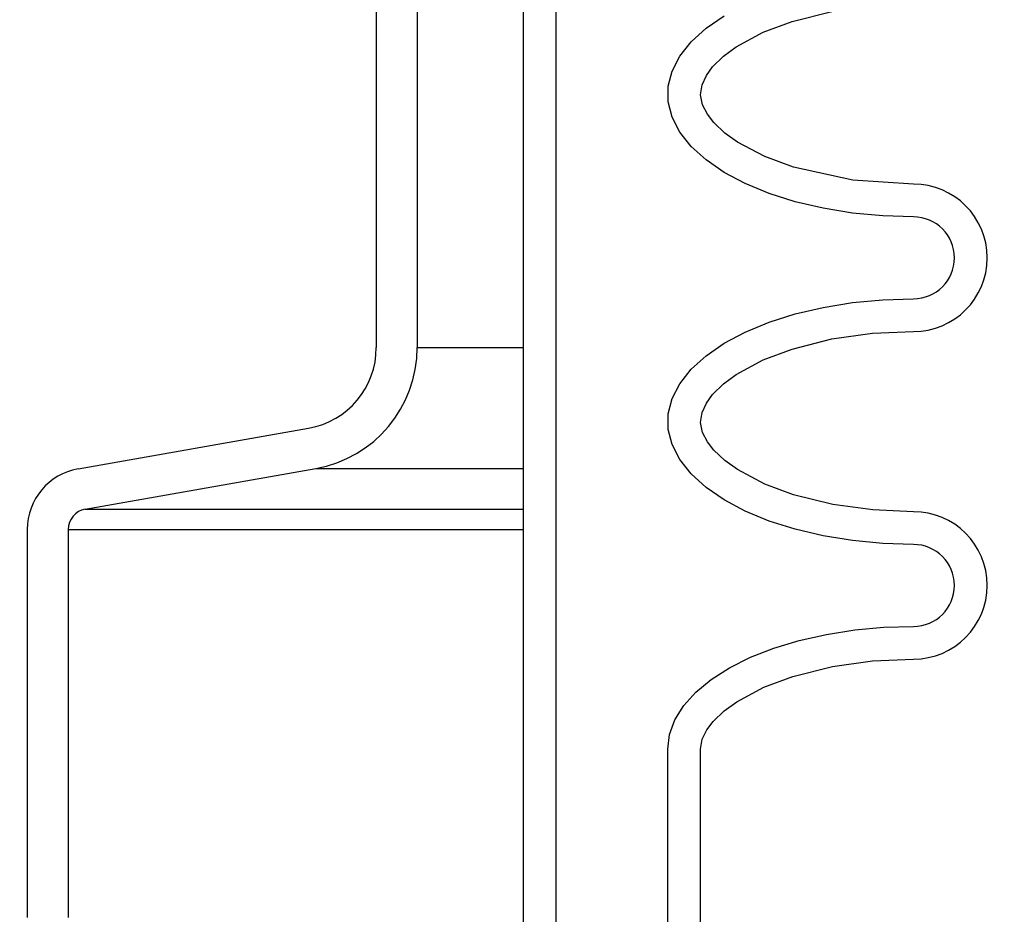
# Model space of a CAD drawing. Extents: x -169 to 6736, y -208 to 3022.
# Tile 157 of 256: x 1706.08 to 1709.09, y 410.91 to 413.64. Entities that reach past the tile are written whole.
import ezdxf

# ---------------------------------------------------------------- set-up
doc = ezdxf.new("R2010")
doc.units = 0
doc.header["$MEASUREMENT"] = 0
doc.header["$PDSIZE"] = 1
doc.layers.get('DEFPOINTS').update_dxf_attribs({"linetype": 'CONTINUOUS'})
doc.layers.add('DIM', color=3, linetype='CONTINUOUS')
doc.layers.add('SPILL-BUCKET', color=1, linetype='CONTINUOUS')
doc.styles.add('SIMPLEX', font='simplex')
doc.dimstyles.new('DIM64', dxfattribs={"dimscale": 64, "dimtxt": 0.09375, "dimasz": 0.09375, "dimexe": 0.0625, "dimexo": 0.0625, "dimgap": 0.046875, "dimtad": 1, "dimdec": 4, "dimzin": 3, "dimdsep": 46, "dimlunit": 4, "dimtxsty": 'SIMPLEX', "dimcen": 0, "dimclrd": 256, "dimclre": 256, "dimclrt": 256, "dimadec": 0, "dimazin": 0, "dimtfac": 1, "dimtdec": 4, "dimtmove": 0, "dimatfit": 3, "dimfxl": 1, "dimfrac": 2, "dimtolj": 1, "dimtzin": 0, "dimarcsym": 0})

# ---------------------------------------------------------------- blocks, each defined once
blk = doc.blocks.new('*D17')
at = {"layer": 'DEFPOINTS', "color": 0, "transparency": 16777216}
for p in [(1422.4289, 414.2886), (2052.1541, 410.0074), (1422.4289, 136.5159)]:
    blk.add_point(p, dxfattribs=at)
at = {"layer": 'DIM', "lineweight": -2, "transparency": 16777216}
for p, q in [((1422.4289, 410.2886), (1422.4289, 132.5159)), ((2052.1541, 406.0074), (2052.1541, 132.5159)), ((2046.1541, 136.5159), (1428.4289, 136.5159))]:
    blk.add_line(p, q, dxfattribs=at)
at = {"layer": 'DIM', "transparency": 16777216}
for points in [[(1428.4289, 137.5159), (1428.4289, 135.5159), (1422.4289, 136.5159)], [(2046.1541, 137.5159), (2046.1541, 135.5159), (2052.1541, 136.5159)]]:
    blk.add_solid(points, dxfattribs=at)
at = {"layer": 'DIM', "transparency": 16777216, "insert": (1737.2915, 144.0873), "char_height": 6, "attachment_point": 5, "style": 'SIMPLEX'}
blk.add_mtext('\\A1;52\'-5 3/4" (F.V. TANK SLAB)', dxfattribs=at)

msp = doc.modelspace()

# ---------------------------------------------------------------- linework, layer by layer
at = {"layer": 'SPILL-BUCKET', "color": 1, "linetype": 'Continuous'}
for p, q in [((1707.61831, 405.76911), (1707.61831, 419.96667)), ((1707.71824, 405.76911), (1707.71824, 419.96667)), ((1707.16924, 414.33847), (1707.16924, 412.63498)), ((1707.29416, 414.33847), (1707.29416, 412.63498)), ((1708.17533, 413.60905), (1708.23066, 413.64713)), ((1708.43772, 413.62971), (1708.55897, 413.66036)), ((1708.34974, 413.59672), (1708.43772, 413.62971)), ((1708.12999, 413.56782), (1708.17533, 413.60905)), ((1708.26702, 413.55195), (1708.34974, 413.59672)), ((1708.09534, 413.52406), (1708.12999, 413.56782)), ((1708.22897, 413.52399), (1708.26702, 413.55195)), ((1708.07194, 413.47848), (1708.09534, 413.52406)), ((1708.19521, 413.49093), (1708.22897, 413.52399)), ((1708.06014, 413.43179), (1708.07194, 413.47848)), ((1708.16307, 413.43624), (1708.17631, 413.46504)), ((1708.17631, 413.46504), (1708.19521, 413.49093)), ((1708.06014, 413.38473), (1708.06014, 413.43179)), ((1708.15864, 413.40547), (1708.16307, 413.43624)), ((1708.16482, 413.37493), (1708.15864, 413.40547)), ((1708.07194, 413.33804), (1708.06014, 413.38473)), ((1708.17925, 413.34671), (1708.16482, 413.37493)), ((1708.19873, 413.32157), (1708.17925, 413.34671)), ((1708.09534, 413.29246), (1708.07194, 413.33804)), ((1708.233, 413.28924), (1708.19873, 413.32157)), ((1708.12999, 413.2487), (1708.09534, 413.29246)), ((1708.27132, 413.26177), (1708.233, 413.28924)), ((1708.35425, 413.21786), (1708.27132, 413.26177)), ((1708.17533, 413.20746), (1708.12999, 413.2487)), ((1708.23066, 413.16938), (1708.17533, 413.20746)), ((1708.44215, 413.18541), (1708.35425, 413.21786)), ((1708.29509, 413.13508), (1708.23066, 413.16938)), ((1708.62271, 413.14561), (1708.44215, 413.18541)), ((1708.36761, 413.10508), (1708.29509, 413.13508)), ((1708.80815, 413.13345), (1708.62271, 413.14561)), ((1708.44708, 413.07987), (1708.36761, 413.10508)), ((1708.53224, 413.05983), (1708.44708, 413.07987)), ((1708.62176, 413.04528), (1708.53224, 413.05983)), ((1708.71421, 413.03647), (1708.62176, 413.04528)), ((1708.80815, 413.03351), (1708.71421, 413.03647)), ((1708.53224, 412.75737), (1708.62176, 412.77191)), ((1708.62176, 412.77191), (1708.71421, 412.78073)), ((1708.71421, 412.78073), (1708.80815, 412.78368)), ((1708.44708, 412.73733), (1708.53224, 412.75737)), ((1708.29509, 412.68212), (1708.36761, 412.71211)), ((1708.36761, 412.71211), (1708.44708, 412.73733)), ((1708.23066, 412.64781), (1708.29509, 412.68212)), ((1708.68278, 412.67832), (1708.80815, 412.68375)), ((1708.43772, 412.63039), (1708.55897, 412.66104)), ((1708.55897, 412.66104), (1708.68278, 412.67832)), ((1708.17533, 412.60974), (1708.23066, 412.64781)), ((1708.34974, 412.59741), (1708.43772, 412.63039)), ((1708.12999, 412.5685), (1708.17533, 412.60974)), ((1708.26702, 412.55264), (1708.34974, 412.59741)), ((1708.09534, 412.52474), (1708.12999, 412.5685)), ((1708.22897, 412.52468), (1708.26702, 412.55264)), ((1708.07194, 412.47916), (1708.09534, 412.52474)), ((1708.19521, 412.49161), (1708.22897, 412.52468)), ((1708.06014, 412.43247), (1708.07194, 412.47916)), ((1708.17631, 412.46572), (1708.19521, 412.49161)), ((1708.16307, 412.43692), (1708.17631, 412.46572)), ((1708.06014, 412.38541), (1708.06014, 412.43247)), ((1708.15864, 412.40615), (1708.16307, 412.43692)), ((1706.25918, 412.26488), (1706.9628, 412.38894)), ((1708.07194, 412.33872), (1708.06014, 412.38541)), ((1708.16482, 412.37561), (1708.15864, 412.40615)), ((1708.17925, 412.34739), (1708.16482, 412.37561)), ((1708.09534, 412.29314), (1708.07194, 412.33872)), ((1708.19873, 412.32226), (1708.17925, 412.34739)), ((1708.233, 412.28993), (1708.19873, 412.32226)), ((1708.12999, 412.24938), (1708.09534, 412.29314)), ((1708.27132, 412.26245), (1708.233, 412.28993)), ((1706.28087, 412.14186), (1706.98449, 412.26592)), ((1708.35425, 412.21854), (1708.27132, 412.26245)), ((1708.17533, 412.20814), (1708.12999, 412.24938)), ((1708.23066, 412.17007), (1708.17533, 412.20814)), ((1708.44215, 412.1861), (1708.35425, 412.21854)), ((1708.29509, 412.13576), (1708.23066, 412.17007)), ((1708.56194, 412.15625), (1708.44215, 412.1861)), ((1708.68403, 412.13941), (1708.56194, 412.15625)), ((1708.80815, 412.13413), (1708.68403, 412.13941)), ((1708.36761, 412.10577), (1708.29509, 412.13576)), ((1706.10435, 412.08035), (1706.10435, 410.89582)), ((1706.22926, 412.08035), (1706.22926, 410.89582)), ((1708.44708, 412.08055), (1708.36761, 412.10577)), ((1708.53224, 412.06051), (1708.44708, 412.08055)), ((1708.62176, 412.04597), (1708.53224, 412.06051)), ((1708.71421, 412.03715), (1708.62176, 412.04597)), ((1708.80815, 412.0342), (1708.71421, 412.03715)), ((1708.62878, 411.77348), (1708.71781, 411.78163)), ((1708.71781, 411.78163), (1708.80815, 411.78437)), ((1708.45984, 411.74144), (1708.54237, 411.76001)), ((1708.54237, 411.76001), (1708.62878, 411.77348)), ((1708.38239, 411.71803), (1708.45984, 411.74144)), ((1708.24715, 411.65812), (1708.31115, 411.69012)), ((1708.31115, 411.69012), (1708.38239, 411.71803)), ((1708.4398, 411.63173), (1708.56066, 411.66209)), ((1708.56066, 411.66209), (1708.68353, 411.67912)), ((1708.68353, 411.67912), (1708.80815, 411.68443)), ((1708.19133, 411.6225), (1708.24715, 411.65812)), ((1708.35179, 411.59899), (1708.4398, 411.63173)), ((1708.14451, 411.58378), (1708.19133, 411.6225)), ((1708.26907, 411.55466), (1708.35179, 411.59899)), ((1708.10736, 411.54251), (1708.14451, 411.58378)), ((1708.08044, 411.49931), (1708.10736, 411.54251)), ((1708.23089, 411.52694), (1708.26907, 411.55466)), ((1708.19691, 411.49425), (1708.23089, 411.52694)), ((1708.06412, 411.45479), (1708.08044, 411.49931)), ((1708.17772, 411.46889), (1708.19691, 411.49425)), ((1708.05866, 411.40962), (1708.06412, 411.45479)), ((1708.1639, 411.44054), (1708.17772, 411.46889)), ((1708.15859, 411.40962), (1708.1639, 411.44054)), ((1708.05866, 410.87631), (1708.05866, 411.40962)), ((1708.15859, 410.87631), (1708.15859, 411.40962))]:
    msp.add_line(p, q, dxfattribs=at)
at = {"layer": 'SPILL-BUCKET', "color": 7}
for p, q in [((1707.29416, 412.63498), (1707.61831, 412.63498)), ((1706.98449, 412.26592), (1707.61831, 412.26592)), ((1706.28087, 412.14186), (1707.61831, 412.14186)), ((1706.22926, 412.08035), (1707.61831, 412.08035))]:
    msp.add_line(p, q, dxfattribs=at)
at = {"layer": 'SPILL-BUCKET', "color": 1, "linetype": 'Continuous'}
for centre, radius, start, end in [((1708.80815, 412.9086), 0.22485, 270, 90), ((1708.80815, 412.9086), 0.12491, 270, 90), ((1706.91942, 412.63498), 0.24983, 280, 0), ((1706.91942, 412.63498), 0.37474, 280, 0), ((1706.29172, 412.08035), 0.18737, 100, 180), ((1706.29172, 412.08035), 0.06246, 100, 180), ((1708.80815, 411.90928), 0.22485, 270, 90), ((1708.80815, 411.90928), 0.12491, 270, 90)]:
    msp.add_arc(centre, radius, start, end, dxfattribs=at)

# ---------------------------------------------------------------- dimensions: what is measured, and where the dimension line sits
at = {"layer": 'DIM'}
dim = msp.add_linear_dim(base=(1422.42894, 136.51592), p1=(2052.15406, 410.00736), p2=(1422.42894, 414.28861), angle=180, text='<> (F.V. TANK SLAB)', dimstyle='DIM64', dxfattribs=at)
dim.commit()
dim.dimension.update_dxf_attribs({"geometry": '*D17', "text_midpoint": (1737.2915, 144.08735)})

doc.saveas('drawing.dxf')
